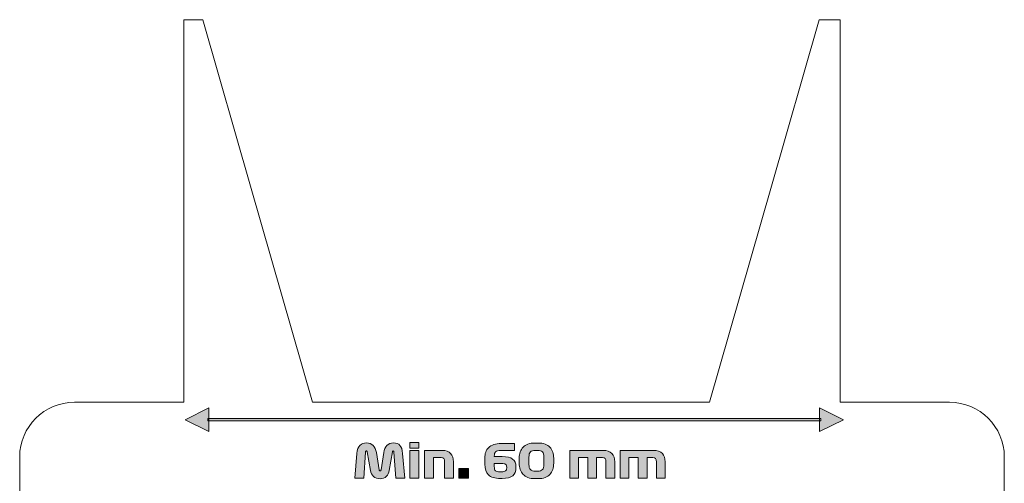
# Model space of a CAD drawing. Header units: millimetres. Extents: x 7 to 595, y -296 to -6.
# Tile 19 of 131: x 7 to 97, y -134 to -92. Entities that reach past the tile are written whole.
import ezdxf

# ---------------------------------------------------------------- set-up
doc = ezdxf.new("R2010")
doc.units = ezdxf.units.MM
doc.header["$MEASUREMENT"] = 0
doc.layers.add('Layer 1', color=7, linetype='Continuous', lineweight=0)

# ---------------------------------------------------------------- blocks, each defined once
blk = doc.blocks.new('Block_7')
at = {"layer": 'Layer 1', "true_color": 0x010101, "transparency": 33554687}
h = blk.add_hatch(color=18, dxfattribs=at)
edge = h.paths.add_edge_path()
edge.add_spline(control_points=[(82.008, -128.609), (82.008, -128.609), (79.831, -129.698), (79.831, -129.698), (79.831, -129.698), (79.831, -127.521), (79.831, -127.521), (79.831, -127.521), (82.008, -128.609), (82.008, -128.609)], knot_values=[0, 0, 0, 0, 1, 1, 1, 2, 2, 2, 3, 3, 3, 3], degree=3, periodic=0)
edge = h.paths.add_edge_path()
edge.add_spline(control_points=[(79.945, -128.709), (79.945, -128.709), (23.905, -128.709), (23.905, -128.709), (23.905, -128.709), (23.905, -128.509), (23.905, -128.509), (23.905, -128.509), (79.945, -128.509), (79.945, -128.509), (79.945, -128.509), (79.945, -128.709), (79.945, -128.709), (79.945, -128.709), (79.945, -128.709), (79.945, -128.709)], knot_values=[0, 0, 0, 0, 1, 1, 1, 2, 2, 2, 3, 3, 3, 4, 4, 4, 5, 5, 5, 5], degree=3, periodic=0)
edge = h.paths.add_edge_path()
edge.add_spline(control_points=[(21.842, -128.609), (21.842, -128.609), (24.019, -127.521), (24.019, -127.521), (24.019, -127.521), (24.019, -129.698), (24.019, -129.698), (24.019, -129.698), (21.842, -128.609), (21.842, -128.609), (21.842, -128.609), (21.842, -128.609), (21.842, -128.609)], knot_values=[0, 0, 0, 0, 1, 1, 1, 2, 2, 2, 3, 3, 3, 4, 4, 4, 4], degree=3, periodic=0)
h = blk.add_hatch(color=18, dxfattribs=at)
edge = h.paths.add_edge_path()
edge.add_spline(control_points=[(37.348, -133.958), (37.348, -133.958), (37.547, -131.689), (37.547, -131.689), (37.576, -131.35), (37.668, -131.106), (37.825, -130.957), (37.981, -130.807), (38.18, -130.732), (38.419, -130.732), (38.676, -130.732), (38.88, -130.811), (39.031, -130.967), (39.182, -131.124), (39.279, -131.338), (39.321, -131.609), (39.321, -131.609), (39.571, -133.188), (39.571, -133.188), (39.577, -133.222), (39.586, -133.247), (39.598, -133.264), (39.611, -133.281), (39.632, -133.289), (39.66, -133.289), (39.688, -133.289), (39.709, -133.28), (39.723, -133.26), (39.737, -133.24), (39.746, -133.213), (39.749, -133.179), (39.749, -133.179), (39.99, -131.604), (39.99, -131.604), (40.029, -131.336), (40.125, -131.124), (40.276, -130.967), (40.427, -130.811), (40.629, -130.732), (40.883, -130.732), (41.151, -130.732), (41.351, -130.808), (41.482, -130.959), (41.613, -131.11), (41.693, -131.353), (41.721, -131.689), (41.721, -131.689), (41.92, -133.958), (41.92, -133.958), (41.92, -133.958), (41.103, -133.958), (41.103, -133.958), (41.103, -133.958), (40.934, -131.566), (40.934, -131.566), (40.931, -131.538), (40.926, -131.514), (40.919, -131.494), (40.912, -131.475), (40.894, -131.465), (40.866, -131.465), (40.844, -131.465), (40.825, -131.474), (40.811, -131.492), (40.797, -131.511), (40.789, -131.532), (40.786, -131.558), (40.786, -131.558), (40.502, -133.255), (40.502, -133.255), (40.466, -133.481), (40.374, -133.663), (40.229, -133.802), (40.084, -133.94), (39.893, -134.009), (39.656, -134.009), (39.41, -134.009), (39.214, -133.938), (39.067, -133.795), (38.92, -133.653), (38.829, -133.471), (38.792, -133.251), (38.792, -133.251), (38.496, -131.562), (38.496, -131.562), (38.49, -131.531), (38.48, -131.507), (38.466, -131.49), (38.452, -131.473), (38.434, -131.465), (38.411, -131.465), (38.383, -131.465), (38.364, -131.475), (38.354, -131.494), (38.344, -131.514), (38.338, -131.54), (38.335, -131.571), (38.335, -131.571), (38.165, -133.958), (38.165, -133.958), (38.165, -133.958), (37.348, -133.958), (37.348, -133.958)], knot_values=[0, 0, 0, 0, 1, 1, 1, 2, 2, 2, 3, 3, 3, 4, 4, 4, 5, 5, 5, 6, 6, 6, 7, 7, 7, 8, 8, 8, 9, 9, 9, 10, 10, 10, 11, 11, 11, 12, 12, 12, 13, 13, 13, 14, 14, 14, 15, 15, 15, 16, 16, 16, 17, 17, 17, 18, 18, 18, 19, 19, 19, 20, 20, 20, 21, 21, 21, 22, 22, 22, 23, 23, 23, 24, 24, 24, 25, 25, 25, 26, 26, 26, 27, 27, 27, 28, 28, 28, 29, 29, 29, 30, 30, 30, 31, 31, 31, 32, 32, 32, 33, 33, 33, 34, 34, 34, 34], degree=3, periodic=0)
h = blk.add_hatch(color=18, dxfattribs=at)
edge = h.paths.add_edge_path()
edge.add_spline(control_points=[(42.386, -133.958), (42.386, -133.958), (42.386, -131.418), (42.386, -131.418), (42.386, -131.418), (43.19, -131.418), (43.19, -131.418), (43.19, -131.418), (43.19, -133.958), (43.19, -133.958), (43.19, -133.958), (42.386, -133.958), (42.386, -133.958)], knot_values=[0, 0, 0, 0, 1, 1, 1, 2, 2, 2, 3, 3, 3, 4, 4, 4, 4], degree=3, periodic=0)
edge = h.paths.add_edge_path()
edge.add_spline(control_points=[(43.19, -131.198), (43.19, -131.198), (42.386, -131.198), (42.386, -131.198), (42.386, -131.198), (42.386, -130.699), (42.386, -130.699), (42.386, -130.699), (43.19, -130.699), (43.19, -130.699), (43.19, -130.699), (43.19, -131.198), (43.19, -131.198), (43.19, -131.198), (43.19, -131.198), (43.19, -131.198)], knot_values=[0, 0, 0, 0, 1, 1, 1, 2, 2, 2, 3, 3, 3, 4, 4, 4, 5, 5, 5, 5], degree=3, periodic=0)
h = blk.add_hatch(color=18, dxfattribs=at)
edge = h.paths.add_edge_path()
edge.add_spline(control_points=[(50.628, -133.374), (50.628, -133.374), (50.734, -133.374), (50.734, -133.374), (50.932, -133.374), (51.064, -133.345), (51.132, -133.287), (51.2, -133.229), (51.234, -133.147), (51.234, -133.04), (51.234, -133.04), (51.234, -132.946), (51.234, -132.946), (51.234, -132.822), (51.2, -132.736), (51.134, -132.688), (51.068, -132.64), (50.947, -132.616), (50.772, -132.616), (50.772, -132.616), (50.099, -132.616), (50.099, -132.616), (50.099, -132.616), (50.099, -132.879), (50.099, -132.879), (50.099, -133.076), (50.136, -133.208), (50.211, -133.274), (50.286, -133.341), (50.425, -133.374), (50.628, -133.374)], knot_values=[0, 0, 0, 0, 1, 1, 1, 2, 2, 2, 3, 3, 3, 4, 4, 4, 5, 5, 5, 6, 6, 6, 7, 7, 7, 8, 8, 8, 9, 9, 9, 10, 10, 10, 10], degree=3, periodic=0)
edge = h.paths.add_edge_path()
edge.add_spline(control_points=[(50.836, -131.985), (51.262, -131.985), (51.576, -132.06), (51.78, -132.21), (51.983, -132.359), (52.084, -132.577), (52.084, -132.862), (52.084, -132.862), (52.084, -133.006), (52.084, -133.006), (52.084, -133.322), (51.984, -133.563), (51.784, -133.73), (51.584, -133.896), (51.262, -133.979), (50.819, -133.979), (50.819, -133.979), (50.654, -133.979), (50.654, -133.979), (50.16, -133.979), (49.799, -133.874), (49.572, -133.664), (49.345, -133.454), (49.231, -133.123), (49.231, -132.671), (49.231, -132.671), (49.231, -132.117), (49.231, -132.117), (49.231, -131.913), (49.26, -131.729), (49.318, -131.564), (49.376, -131.399), (49.466, -131.259), (49.589, -131.145), (49.712, -131.031), (49.869, -130.942), (50.061, -130.878), (50.253, -130.815), (50.481, -130.783), (50.747, -130.783), (50.747, -130.783), (51.945, -130.783), (51.945, -130.783), (51.945, -130.783), (51.945, -131.427), (51.945, -131.427), (51.945, -131.427), (50.717, -131.427), (50.717, -131.427), (50.472, -131.427), (50.307, -131.466), (50.224, -131.545), (50.141, -131.624), (50.099, -131.757), (50.099, -131.943), (50.099, -131.943), (50.099, -131.985), (50.099, -131.985), (50.099, -131.985), (50.836, -131.985), (50.836, -131.985), (50.836, -131.985), (50.836, -131.985), (50.836, -131.985)], knot_values=[0, 0, 0, 0, 1, 1, 1, 2, 2, 2, 3, 3, 3, 4, 4, 4, 5, 5, 5, 6, 6, 6, 7, 7, 7, 8, 8, 8, 9, 9, 9, 10, 10, 10, 11, 11, 11, 12, 12, 12, 13, 13, 13, 14, 14, 14, 15, 15, 15, 16, 16, 16, 17, 17, 17, 18, 18, 18, 19, 19, 19, 20, 20, 20, 21, 21, 21, 21], degree=3, periodic=0)
h = blk.add_hatch(color=18, dxfattribs=at)
edge = h.paths.add_edge_path()
edge.add_spline(control_points=[(53.27, -132.709), (53.27, -132.929), (53.314, -133.085), (53.403, -133.177), (53.492, -133.269), (53.642, -133.315), (53.854, -133.315), (53.854, -133.315), (54.057, -133.315), (54.057, -133.315), (54.269, -133.315), (54.419, -133.269), (54.508, -133.177), (54.597, -133.085), (54.641, -132.929), (54.641, -132.709), (54.641, -132.709), (54.641, -132.024), (54.641, -132.024), (54.641, -131.803), (54.597, -131.648), (54.508, -131.558), (54.419, -131.468), (54.269, -131.422), (54.057, -131.422), (54.057, -131.422), (53.854, -131.422), (53.854, -131.422), (53.642, -131.422), (53.492, -131.468), (53.403, -131.558), (53.314, -131.648), (53.27, -131.803), (53.27, -132.024), (53.27, -132.024), (53.27, -132.709), (53.27, -132.709)], knot_values=[0, 0, 0, 0, 1, 1, 1, 2, 2, 2, 3, 3, 3, 4, 4, 4, 5, 5, 5, 6, 6, 6, 7, 7, 7, 8, 8, 8, 9, 9, 9, 10, 10, 10, 11, 11, 11, 12, 12, 12, 12], degree=3, periodic=0)
edge = h.paths.add_edge_path()
edge.add_spline(control_points=[(55.53, -132.582), (55.53, -132.794), (55.501, -132.987), (55.444, -133.162), (55.386, -133.337), (55.298, -133.487), (55.181, -133.611), (55.064, -133.735), (54.917, -133.831), (54.739, -133.899), (54.561, -133.967), (54.354, -134), (54.116, -134), (54.116, -134), (53.795, -134), (53.795, -134), (53.558, -134), (53.35, -133.966), (53.172, -133.897), (52.995, -133.828), (52.847, -133.731), (52.73, -133.607), (52.613, -133.483), (52.525, -133.332), (52.468, -133.156), (52.41, -132.98), (52.381, -132.786), (52.381, -132.574), (52.381, -132.574), (52.381, -132.134), (52.381, -132.134), (52.381, -131.925), (52.41, -131.734), (52.468, -131.562), (52.525, -131.39), (52.613, -131.243), (52.73, -131.122), (52.847, -131), (52.995, -130.907), (53.172, -130.84), (53.35, -130.774), (53.558, -130.741), (53.795, -130.741), (53.795, -130.741), (54.116, -130.741), (54.116, -130.741), (54.354, -130.741), (54.561, -130.775), (54.739, -130.842), (54.917, -130.91), (55.064, -131.005), (55.181, -131.126), (55.298, -131.248), (55.386, -131.395), (55.444, -131.568), (55.501, -131.742), (55.53, -131.933), (55.53, -132.142), (55.53, -132.142), (55.53, -132.582), (55.53, -132.582), (55.53, -132.582), (55.53, -132.582), (55.53, -132.582)], knot_values=[0, 0, 0, 0, 1, 1, 1, 2, 2, 2, 3, 3, 3, 4, 4, 4, 5, 5, 5, 6, 6, 6, 7, 7, 7, 8, 8, 8, 9, 9, 9, 10, 10, 10, 11, 11, 11, 12, 12, 12, 13, 13, 13, 14, 14, 14, 15, 15, 15, 16, 16, 16, 17, 17, 17, 18, 18, 18, 19, 19, 19, 20, 20, 20, 21, 21, 21, 21], degree=3, periodic=0)
h = blk.add_hatch(color=18, dxfattribs=at)
edge = h.paths.add_edge_path()
edge.add_spline(control_points=[(43.732, -133.958), (43.732, -133.958), (43.732, -131.418), (43.732, -131.418), (43.732, -131.418), (45.307, -131.418), (45.307, -131.418), (45.677, -131.418), (45.945, -131.511), (46.111, -131.698), (46.278, -131.884), (46.361, -132.137), (46.361, -132.455), (46.361, -132.455), (46.361, -133.958), (46.361, -133.958), (46.361, -133.958), (45.557, -133.958), (45.557, -133.958), (45.557, -133.958), (45.557, -132.434), (45.557, -132.434), (45.557, -132.304), (45.535, -132.212), (45.491, -132.157), (45.447, -132.102), (45.363, -132.074), (45.239, -132.074), (45.239, -132.074), (44.537, -132.074), (44.537, -132.074), (44.537, -132.074), (44.537, -133.958), (44.537, -133.958), (44.537, -133.958), (43.732, -133.958), (43.732, -133.958)], knot_values=[0, 0, 0, 0, 1, 1, 1, 2, 2, 2, 3, 3, 3, 4, 4, 4, 5, 5, 5, 6, 6, 6, 7, 7, 7, 8, 8, 8, 9, 9, 9, 10, 10, 10, 11, 11, 11, 12, 12, 12, 12], degree=3, periodic=0)
h = blk.add_hatch(color=18, dxfattribs=at)
edge = h.paths.add_edge_path()
edge.add_spline(control_points=[(57.004, -133.958), (57.004, -133.958), (57.004, -131.418), (57.004, -131.418), (57.004, -131.418), (60.018, -131.418), (60.018, -131.418), (60.404, -131.418), (60.684, -131.511), (60.856, -131.698), (61.028, -131.884), (61.114, -132.137), (61.114, -132.455), (61.114, -132.455), (61.114, -133.958), (61.114, -133.958), (61.114, -133.958), (60.31, -133.958), (60.31, -133.958), (60.31, -133.958), (60.31, -132.434), (60.31, -132.434), (60.31, -132.304), (60.288, -132.212), (60.244, -132.157), (60.2, -132.102), (60.116, -132.074), (59.992, -132.074), (59.992, -132.074), (59.459, -132.074), (59.459, -132.074), (59.459, -132.074), (59.459, -133.958), (59.459, -133.958), (59.459, -133.958), (58.655, -133.958), (58.655, -133.958), (58.655, -133.958), (58.655, -132.074), (58.655, -132.074), (58.655, -132.074), (57.808, -132.074), (57.808, -132.074), (57.808, -132.074), (57.808, -133.958), (57.808, -133.958), (57.808, -133.958), (57.004, -133.958), (57.004, -133.958)], knot_values=[0, 0, 0, 0, 1, 1, 1, 2, 2, 2, 3, 3, 3, 4, 4, 4, 5, 5, 5, 6, 6, 6, 7, 7, 7, 8, 8, 8, 9, 9, 9, 10, 10, 10, 11, 11, 11, 12, 12, 12, 13, 13, 13, 14, 14, 14, 15, 15, 15, 16, 16, 16, 16], degree=3, periodic=0)
h = blk.add_hatch(color=18, dxfattribs=at)
edge = h.paths.add_edge_path()
edge.add_spline(control_points=[(61.609, -133.958), (61.609, -133.958), (61.609, -131.418), (61.609, -131.418), (61.609, -131.418), (64.623, -131.418), (64.623, -131.418), (65.01, -131.418), (65.29, -131.511), (65.462, -131.698), (65.634, -131.884), (65.72, -132.137), (65.72, -132.455), (65.72, -132.455), (65.72, -133.958), (65.72, -133.958), (65.72, -133.958), (64.916, -133.958), (64.916, -133.958), (64.916, -133.958), (64.916, -132.434), (64.916, -132.434), (64.916, -132.304), (64.894, -132.212), (64.85, -132.157), (64.806, -132.102), (64.722, -132.074), (64.598, -132.074), (64.598, -132.074), (64.065, -132.074), (64.065, -132.074), (64.065, -132.074), (64.065, -133.958), (64.065, -133.958), (64.065, -133.958), (63.26, -133.958), (63.26, -133.958), (63.26, -133.958), (63.26, -132.074), (63.26, -132.074), (63.26, -132.074), (62.414, -132.074), (62.414, -132.074), (62.414, -132.074), (62.414, -133.958), (62.414, -133.958), (62.414, -133.958), (61.609, -133.958), (61.609, -133.958)], knot_values=[0, 0, 0, 0, 1, 1, 1, 2, 2, 2, 3, 3, 3, 4, 4, 4, 5, 5, 5, 6, 6, 6, 7, 7, 7, 8, 8, 8, 9, 9, 9, 10, 10, 10, 11, 11, 11, 12, 12, 12, 13, 13, 13, 14, 14, 14, 15, 15, 15, 16, 16, 16, 16], degree=3, periodic=0)
blk.add_hatch(color=18, dxfattribs=at).paths.add_polyline_path([(46.861, -133.958), (46.861, -133.069), (47.75, -133.069), (47.75, -133.958)])
at = {"layer": 'Layer 1'}
blk.add_lwpolyline([(46.861, -133.958), (46.861, -133.069), (47.75, -133.069), (47.75, -133.958)], close=True, dxfattribs=at)
at = {"layer": 'Layer 1', "color": 240, "lineweight": 0, "true_color": 0xed2224}
blk.add_open_spline([(11.72, -152.009), (8.97, -152.009), (6.72, -149.759), (6.72, -147.009), (6.72, -147.009), (6.72, -132.009), (6.72, -132.009), (6.72, -129.259), (8.97, -127.009), (11.72, -127.009), (11.72, -127.009), (21.72, -127.009), (21.72, -127.009), (21.72, -127.009), (21.72, -92.009), (21.72, -92.009), (21.72, -92.009), (23.469, -92.009), (23.469, -92.009), (23.469, -92.009), (27.89, -107.443), (27.89, -107.443), (27.89, -107.443), (33.494, -127.009), (33.494, -127.009), (33.494, -127.009), (51.63, -127.009), (51.63, -127.009), (51.63, -127.009), (69.766, -127.009), (69.766, -127.009), (69.766, -127.009), (75.37, -107.443), (75.37, -107.443), (75.37, -107.443), (79.791, -92.009), (79.791, -92.009), (79.791, -92.009), (81.72, -92.009), (81.72, -92.009), (81.72, -92.009), (81.72, -127.009), (81.72, -127.009), (81.72, -127.009), (91.72, -127.009), (91.72, -127.009), (94.47, -127.009), (96.72, -129.259), (96.72, -132.009), (96.72, -132.009), (96.72, -147.009), (96.72, -147.009), (96.72, -149.759), (94.47, -152.009), (91.72, -152.009)], degree=3, knots=[0, 0, 0, 0, 1, 1, 1, 2, 2, 2, 3, 3, 3, 4, 4, 4, 5, 5, 5, 6, 6, 6, 7, 7, 7, 8, 8, 8, 9, 9, 9, 10, 10, 10, 11, 11, 11, 12, 12, 12, 13, 13, 13, 14, 14, 14, 15, 15, 15, 16, 16, 16, 17, 17, 17, 18, 18, 18, 18], dxfattribs=at)
at = {"layer": 'Layer 1'}
for points, knots in [([(21.842, -128.609), (21.842, -128.609), (24.019, -127.521), (24.019, -127.521), (24.019, -127.521), (24.019, -129.698), (24.019, -129.698), (24.019, -129.698), (21.842, -128.609), (21.842, -128.609), (21.842, -128.609), (21.842, -128.609), (21.842, -128.609)], [0, 0, 0, 0, 1, 1, 1, 2, 2, 2, 3, 3, 3, 4, 4, 4, 4]), ([(82.008, -128.609), (82.008, -128.609), (79.831, -129.698), (79.831, -129.698), (79.831, -129.698), (79.831, -127.521), (79.831, -127.521), (79.831, -127.521), (82.008, -128.609), (82.008, -128.609)], [0, 0, 0, 0, 1, 1, 1, 2, 2, 2, 3, 3, 3, 3]), ([(79.945, -128.709), (79.945, -128.709), (23.905, -128.709), (23.905, -128.709), (23.905, -128.709), (23.905, -128.509), (23.905, -128.509), (23.905, -128.509), (79.945, -128.509), (79.945, -128.509), (79.945, -128.509), (79.945, -128.709), (79.945, -128.709), (79.945, -128.709), (79.945, -128.709), (79.945, -128.709)], [0, 0, 0, 0, 1, 1, 1, 2, 2, 2, 3, 3, 3, 4, 4, 4, 5, 5, 5, 5]), ([(37.348, -133.958), (37.348, -133.958), (37.547, -131.689), (37.547, -131.689), (37.576, -131.35), (37.668, -131.106), (37.825, -130.957), (37.981, -130.807), (38.18, -130.732), (38.419, -130.732), (38.676, -130.732), (38.88, -130.811), (39.031, -130.967), (39.182, -131.124), (39.279, -131.338), (39.321, -131.609), (39.321, -131.609), (39.571, -133.188), (39.571, -133.188), (39.577, -133.222), (39.586, -133.247), (39.598, -133.264), (39.611, -133.281), (39.632, -133.289), (39.66, -133.289), (39.688, -133.289), (39.709, -133.28), (39.723, -133.26), (39.737, -133.24), (39.746, -133.213), (39.749, -133.179), (39.749, -133.179), (39.99, -131.604), (39.99, -131.604), (40.029, -131.336), (40.125, -131.124), (40.276, -130.967), (40.427, -130.811), (40.629, -130.732), (40.883, -130.732), (41.151, -130.732), (41.351, -130.808), (41.482, -130.959), (41.613, -131.11), (41.693, -131.353), (41.721, -131.689), (41.721, -131.689), (41.92, -133.958), (41.92, -133.958), (41.92, -133.958), (41.103, -133.958), (41.103, -133.958), (41.103, -133.958), (40.934, -131.566), (40.934, -131.566), (40.931, -131.538), (40.926, -131.514), (40.919, -131.494), (40.912, -131.475), (40.894, -131.465), (40.866, -131.465), (40.844, -131.465), (40.825, -131.474), (40.811, -131.492), (40.797, -131.511), (40.789, -131.532), (40.786, -131.558), (40.786, -131.558), (40.502, -133.255), (40.502, -133.255), (40.466, -133.481), (40.374, -133.663), (40.229, -133.802), (40.084, -133.94), (39.893, -134.009), (39.656, -134.009), (39.41, -134.009), (39.214, -133.938), (39.067, -133.795), (38.92, -133.653), (38.829, -133.471), (38.792, -133.251), (38.792, -133.251), (38.496, -131.562), (38.496, -131.562), (38.49, -131.531), (38.48, -131.507), (38.466, -131.49), (38.452, -131.473), (38.434, -131.465), (38.411, -131.465), (38.383, -131.465), (38.364, -131.475), (38.354, -131.494), (38.344, -131.514), (38.338, -131.54), (38.335, -131.571), (38.335, -131.571), (38.165, -133.958), (38.165, -133.958), (38.165, -133.958), (37.348, -133.958), (37.348, -133.958)], [0, 0, 0, 0, 1, 1, 1, 2, 2, 2, 3, 3, 3, 4, 4, 4, 5, 5, 5, 6, 6, 6, 7, 7, 7, 8, 8, 8, 9, 9, 9, 10, 10, 10, 11, 11, 11, 12, 12, 12, 13, 13, 13, 14, 14, 14, 15, 15, 15, 16, 16, 16, 17, 17, 17, 18, 18, 18, 19, 19, 19, 20, 20, 20, 21, 21, 21, 22, 22, 22, 23, 23, 23, 24, 24, 24, 25, 25, 25, 26, 26, 26, 27, 27, 27, 28, 28, 28, 29, 29, 29, 30, 30, 30, 31, 31, 31, 32, 32, 32, 33, 33, 33, 34, 34, 34, 34]), ([(43.19, -131.198), (43.19, -131.198), (42.386, -131.198), (42.386, -131.198), (42.386, -131.198), (42.386, -130.699), (42.386, -130.699), (42.386, -130.699), (43.19, -130.699), (43.19, -130.699), (43.19, -130.699), (43.19, -131.198), (43.19, -131.198), (43.19, -131.198), (43.19, -131.198), (43.19, -131.198)], [0, 0, 0, 0, 1, 1, 1, 2, 2, 2, 3, 3, 3, 4, 4, 4, 5, 5, 5, 5]), ([(50.836, -131.985), (51.262, -131.985), (51.576, -132.06), (51.78, -132.21), (51.983, -132.359), (52.084, -132.577), (52.084, -132.862), (52.084, -132.862), (52.084, -133.006), (52.084, -133.006), (52.084, -133.322), (51.984, -133.563), (51.784, -133.73), (51.584, -133.896), (51.262, -133.979), (50.819, -133.979), (50.819, -133.979), (50.654, -133.979), (50.654, -133.979), (50.16, -133.979), (49.799, -133.874), (49.572, -133.664), (49.345, -133.454), (49.231, -133.123), (49.231, -132.671), (49.231, -132.671), (49.231, -132.117), (49.231, -132.117), (49.231, -131.913), (49.26, -131.729), (49.318, -131.564), (49.376, -131.399), (49.466, -131.259), (49.589, -131.145), (49.712, -131.031), (49.869, -130.942), (50.061, -130.878), (50.253, -130.815), (50.481, -130.783), (50.747, -130.783), (50.747, -130.783), (51.945, -130.783), (51.945, -130.783), (51.945, -130.783), (51.945, -131.427), (51.945, -131.427), (51.945, -131.427), (50.717, -131.427), (50.717, -131.427), (50.472, -131.427), (50.307, -131.466), (50.224, -131.545), (50.141, -131.624), (50.099, -131.757), (50.099, -131.943), (50.099, -131.943), (50.099, -131.985), (50.099, -131.985), (50.099, -131.985), (50.836, -131.985), (50.836, -131.985), (50.836, -131.985), (50.836, -131.985), (50.836, -131.985)], [0, 0, 0, 0, 1, 1, 1, 2, 2, 2, 3, 3, 3, 4, 4, 4, 5, 5, 5, 6, 6, 6, 7, 7, 7, 8, 8, 8, 9, 9, 9, 10, 10, 10, 11, 11, 11, 12, 12, 12, 13, 13, 13, 14, 14, 14, 15, 15, 15, 16, 16, 16, 17, 17, 17, 18, 18, 18, 19, 19, 19, 20, 20, 20, 21, 21, 21, 21]), ([(55.53, -132.582), (55.53, -132.794), (55.501, -132.987), (55.444, -133.162), (55.386, -133.337), (55.298, -133.487), (55.181, -133.611), (55.064, -133.735), (54.917, -133.831), (54.739, -133.899), (54.561, -133.967), (54.354, -134), (54.116, -134), (54.116, -134), (53.795, -134), (53.795, -134), (53.558, -134), (53.35, -133.966), (53.172, -133.897), (52.995, -133.828), (52.847, -133.731), (52.73, -133.607), (52.613, -133.483), (52.525, -133.332), (52.468, -133.156), (52.41, -132.98), (52.381, -132.786), (52.381, -132.574), (52.381, -132.574), (52.381, -132.134), (52.381, -132.134), (52.381, -131.925), (52.41, -131.734), (52.468, -131.562), (52.525, -131.39), (52.613, -131.243), (52.73, -131.122), (52.847, -131), (52.995, -130.907), (53.172, -130.84), (53.35, -130.774), (53.558, -130.741), (53.795, -130.741), (53.795, -130.741), (54.116, -130.741), (54.116, -130.741), (54.354, -130.741), (54.561, -130.775), (54.739, -130.842), (54.917, -130.91), (55.064, -131.005), (55.181, -131.126), (55.298, -131.248), (55.386, -131.395), (55.444, -131.568), (55.501, -131.742), (55.53, -131.933), (55.53, -132.142), (55.53, -132.142), (55.53, -132.582), (55.53, -132.582), (55.53, -132.582), (55.53, -132.582), (55.53, -132.582)], [0, 0, 0, 0, 1, 1, 1, 2, 2, 2, 3, 3, 3, 4, 4, 4, 5, 5, 5, 6, 6, 6, 7, 7, 7, 8, 8, 8, 9, 9, 9, 10, 10, 10, 11, 11, 11, 12, 12, 12, 13, 13, 13, 14, 14, 14, 15, 15, 15, 16, 16, 16, 17, 17, 17, 18, 18, 18, 19, 19, 19, 20, 20, 20, 21, 21, 21, 21]), ([(42.386, -133.958), (42.386, -133.958), (42.386, -131.418), (42.386, -131.418), (42.386, -131.418), (43.19, -131.418), (43.19, -131.418), (43.19, -131.418), (43.19, -133.958), (43.19, -133.958), (43.19, -133.958), (42.386, -133.958), (42.386, -133.958)], [0, 0, 0, 0, 1, 1, 1, 2, 2, 2, 3, 3, 3, 4, 4, 4, 4]), ([(43.732, -133.958), (43.732, -133.958), (43.732, -131.418), (43.732, -131.418), (43.732, -131.418), (45.307, -131.418), (45.307, -131.418), (45.677, -131.418), (45.945, -131.511), (46.111, -131.698), (46.278, -131.884), (46.361, -132.137), (46.361, -132.455), (46.361, -132.455), (46.361, -133.958), (46.361, -133.958), (46.361, -133.958), (45.557, -133.958), (45.557, -133.958), (45.557, -133.958), (45.557, -132.434), (45.557, -132.434), (45.557, -132.304), (45.535, -132.212), (45.491, -132.157), (45.447, -132.102), (45.363, -132.074), (45.239, -132.074), (45.239, -132.074), (44.537, -132.074), (44.537, -132.074), (44.537, -132.074), (44.537, -133.958), (44.537, -133.958), (44.537, -133.958), (43.732, -133.958), (43.732, -133.958)], [0, 0, 0, 0, 1, 1, 1, 2, 2, 2, 3, 3, 3, 4, 4, 4, 5, 5, 5, 6, 6, 6, 7, 7, 7, 8, 8, 8, 9, 9, 9, 10, 10, 10, 11, 11, 11, 12, 12, 12, 12]), ([(53.27, -132.709), (53.27, -132.929), (53.314, -133.085), (53.403, -133.177), (53.492, -133.269), (53.642, -133.315), (53.854, -133.315), (53.854, -133.315), (54.057, -133.315), (54.057, -133.315), (54.269, -133.315), (54.419, -133.269), (54.508, -133.177), (54.597, -133.085), (54.641, -132.929), (54.641, -132.709), (54.641, -132.709), (54.641, -132.024), (54.641, -132.024), (54.641, -131.803), (54.597, -131.648), (54.508, -131.558), (54.419, -131.468), (54.269, -131.422), (54.057, -131.422), (54.057, -131.422), (53.854, -131.422), (53.854, -131.422), (53.642, -131.422), (53.492, -131.468), (53.403, -131.558), (53.314, -131.648), (53.27, -131.803), (53.27, -132.024), (53.27, -132.024), (53.27, -132.709), (53.27, -132.709)], [0, 0, 0, 0, 1, 1, 1, 2, 2, 2, 3, 3, 3, 4, 4, 4, 5, 5, 5, 6, 6, 6, 7, 7, 7, 8, 8, 8, 9, 9, 9, 10, 10, 10, 11, 11, 11, 12, 12, 12, 12]), ([(57.004, -133.958), (57.004, -133.958), (57.004, -131.418), (57.004, -131.418), (57.004, -131.418), (60.018, -131.418), (60.018, -131.418), (60.404, -131.418), (60.684, -131.511), (60.856, -131.698), (61.028, -131.884), (61.114, -132.137), (61.114, -132.455), (61.114, -132.455), (61.114, -133.958), (61.114, -133.958), (61.114, -133.958), (60.31, -133.958), (60.31, -133.958), (60.31, -133.958), (60.31, -132.434), (60.31, -132.434), (60.31, -132.304), (60.288, -132.212), (60.244, -132.157), (60.2, -132.102), (60.116, -132.074), (59.992, -132.074), (59.992, -132.074), (59.459, -132.074), (59.459, -132.074), (59.459, -132.074), (59.459, -133.958), (59.459, -133.958), (59.459, -133.958), (58.655, -133.958), (58.655, -133.958), (58.655, -133.958), (58.655, -132.074), (58.655, -132.074), (58.655, -132.074), (57.808, -132.074), (57.808, -132.074), (57.808, -132.074), (57.808, -133.958), (57.808, -133.958), (57.808, -133.958), (57.004, -133.958), (57.004, -133.958)], [0, 0, 0, 0, 1, 1, 1, 2, 2, 2, 3, 3, 3, 4, 4, 4, 5, 5, 5, 6, 6, 6, 7, 7, 7, 8, 8, 8, 9, 9, 9, 10, 10, 10, 11, 11, 11, 12, 12, 12, 13, 13, 13, 14, 14, 14, 15, 15, 15, 16, 16, 16, 16]), ([(61.609, -133.958), (61.609, -133.958), (61.609, -131.418), (61.609, -131.418), (61.609, -131.418), (64.623, -131.418), (64.623, -131.418), (65.01, -131.418), (65.29, -131.511), (65.462, -131.698), (65.634, -131.884), (65.72, -132.137), (65.72, -132.455), (65.72, -132.455), (65.72, -133.958), (65.72, -133.958), (65.72, -133.958), (64.916, -133.958), (64.916, -133.958), (64.916, -133.958), (64.916, -132.434), (64.916, -132.434), (64.916, -132.304), (64.894, -132.212), (64.85, -132.157), (64.806, -132.102), (64.722, -132.074), (64.598, -132.074), (64.598, -132.074), (64.065, -132.074), (64.065, -132.074), (64.065, -132.074), (64.065, -133.958), (64.065, -133.958), (64.065, -133.958), (63.26, -133.958), (63.26, -133.958), (63.26, -133.958), (63.26, -132.074), (63.26, -132.074), (63.26, -132.074), (62.414, -132.074), (62.414, -132.074), (62.414, -132.074), (62.414, -133.958), (62.414, -133.958), (62.414, -133.958), (61.609, -133.958), (61.609, -133.958)], [0, 0, 0, 0, 1, 1, 1, 2, 2, 2, 3, 3, 3, 4, 4, 4, 5, 5, 5, 6, 6, 6, 7, 7, 7, 8, 8, 8, 9, 9, 9, 10, 10, 10, 11, 11, 11, 12, 12, 12, 13, 13, 13, 14, 14, 14, 15, 15, 15, 16, 16, 16, 16]), ([(50.628, -133.374), (50.628, -133.374), (50.734, -133.374), (50.734, -133.374), (50.932, -133.374), (51.064, -133.345), (51.132, -133.287), (51.2, -133.229), (51.234, -133.147), (51.234, -133.04), (51.234, -133.04), (51.234, -132.946), (51.234, -132.946), (51.234, -132.822), (51.2, -132.736), (51.134, -132.688), (51.068, -132.64), (50.947, -132.616), (50.772, -132.616), (50.772, -132.616), (50.099, -132.616), (50.099, -132.616), (50.099, -132.616), (50.099, -132.879), (50.099, -132.879), (50.099, -133.076), (50.136, -133.208), (50.211, -133.274), (50.286, -133.341), (50.425, -133.374), (50.628, -133.374)], [0, 0, 0, 0, 1, 1, 1, 2, 2, 2, 3, 3, 3, 4, 4, 4, 5, 5, 5, 6, 6, 6, 7, 7, 7, 8, 8, 8, 9, 9, 9, 10, 10, 10, 10])]:
    blk.add_open_spline(points, degree=3, knots=knots, dxfattribs=at)

msp = doc.modelspace()

# ---------------------------------------------------------------- block references
at = {"layer": 'Layer 1'}
msp.add_blockref('Block_7', (0, 0), dxfattribs=at)

doc.saveas('drawing.dxf')
